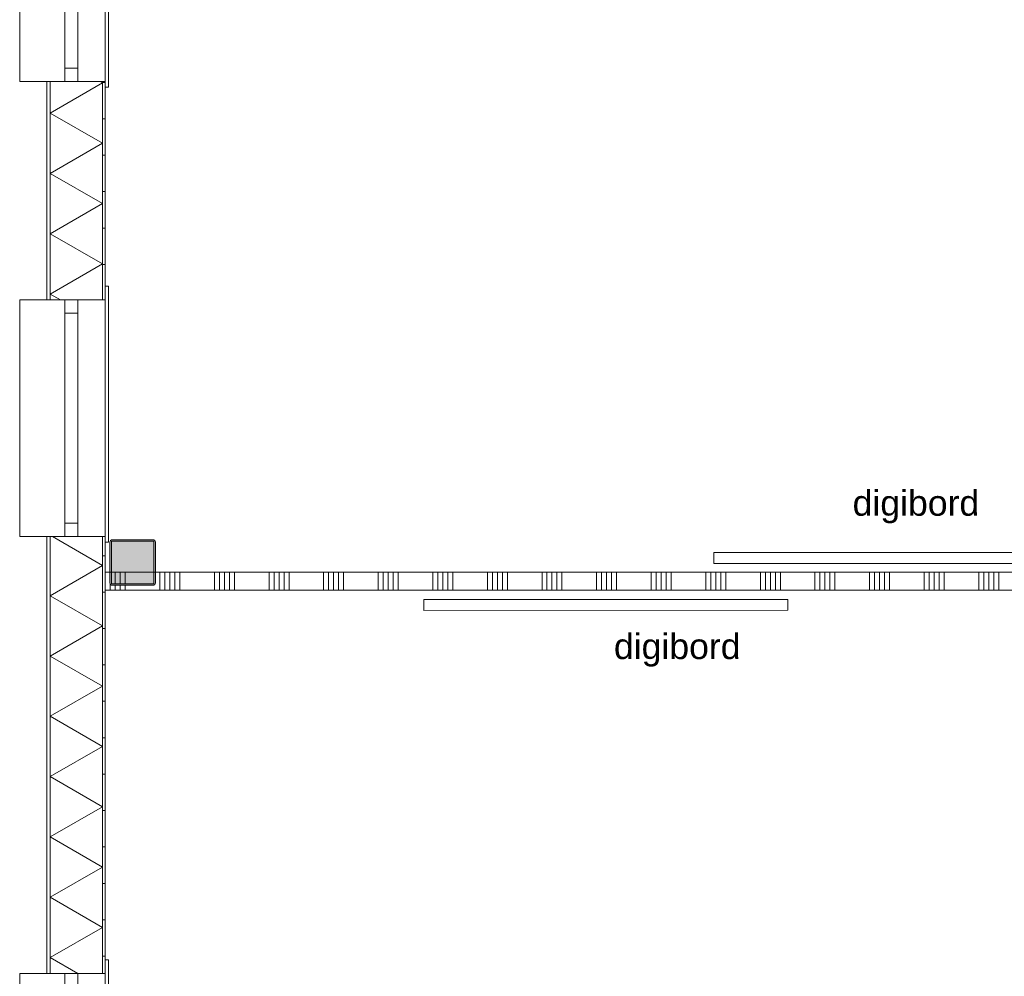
# Model space of a CAD drawing. Header units: millimetres. Extents: x -850 to 154668, y -80343 to 71019.
# Tile 4 of 147: x -470 to 4940, y 24090 to 29345. Entities that reach past the tile are written whole.
import ezdxf

# ---------------------------------------------------------------- set-up
doc = ezdxf.new("R2010")
doc.units = ezdxf.units.MM
doc.header["$MEASUREMENT"] = 0
for name, color, linetype in [('New_21 Buitenwanden', 7, 'Continuous'), ('New_21 Buitenwanden Doorsnede-arcering', 7, 'Continuous'), ('New_21 Buitenwanden Laagscheidingslijnen', 7, 'Continuous'), ('New_21 Buitenwanden Ramen', 7, 'Continuous'), ('New_22 NC Binnenwanden', 7, 'Continuous'), ('New_22 NC Binnenwanden Doorsnede-arcering', 7, 'Continuous'), ('New_22 NC Binnenwanden Laagscheidingslijnen', 7, 'Continuous'), ('New_23 Vloeren', 7, 'Continuous'), ('New_72 Vaste Inrichting', 7, 'Continuous'), ('New_info tekst digiborden', 7, 'Continuous'), ('New_Z Ruimtefuncties Zone omranding', 7, 'Continuous'), ('S-COLS-____-OTLN.RVT S', 7, 'Continuous'), ('S-COLS-____-OTLN.RVT S 2D arcering', 7, 'Continuous')]:
    doc.layers.add(name, color=color, linetype=linetype)
doc.styles.add('GENERATED_STYLE_1', font='arial.ttf')
pattern_1 = [(1e-14, (0, 0), (0, 200), [])]

# ---------------------------------------------------------------- blocks, each defined once
blk = doc.blocks.new('Slab_1_1', base_point=(0, 17060))
at = {"layer": 'New_23 Vloeren', "color": 7, "linetype": 'Continuous', "lineweight": 0, "flags": 128}
blk.add_lwpolyline([(0, 17060), (25600, 17060), (25600, 17539.8), (30060, 17539.8), (30060, 0), (44257.3, 0), (99110, 0), (99110, 26125), (78570.2, 26125), (78570.2, 30220), (61804.1, 30220), (61804.1, 33195.8), (50070.2, 33195.8), (50070.2, 36555.1), (42600, 36555.1), (42600, 38994.9), (31200.9, 38994.9), (31200.9, 49880), (25600, 49880), (25600, 70460), (0, 70460)], close=True, dxfattribs=at)
blk = doc.blocks.new('*X12')
at = {"layer": 'New_22 NC Binnenwanden Doorsnede-arcering', "color": 254, "linetype": 'Continuous', "lineweight": 0, "true_color": 0xe9ebeb}
for p, q in [((300, 26310), (300, 26210)), ((327.4, 26310), (327.4, 26210)), ((354.9, 26310), (354.9, 26210)), ((382.3, 26310), (382.3, 26210)), ((409.7, 26310), (409.7, 26210)), ((600, 26310), (600, 26210)), ((627.4, 26310), (627.4, 26210)), ((654.9, 26310), (654.9, 26210)), ((682.3, 26310), (682.3, 26210)), ((709.7, 26310), (709.7, 26210)), ((900, 26310), (900, 26210)), ((927.4, 26310), (927.4, 26210)), ((954.9, 26310), (954.9, 26210)), ((982.3, 26310), (982.3, 26210)), ((1009.7, 26310), (1009.7, 26210)), ((1200, 26310), (1200, 26210)), ((1227.4, 26310), (1227.4, 26210)), ((1254.9, 26310), (1254.9, 26210)), ((1282.3, 26310), (1282.3, 26210)), ((1309.7, 26310), (1309.7, 26210)), ((1500, 26310), (1500, 26210)), ((1527.4, 26310), (1527.4, 26210)), ((1554.9, 26310), (1554.9, 26210)), ((1582.3, 26310), (1582.3, 26210)), ((1609.7, 26310), (1609.7, 26210)), ((1800, 26310), (1800, 26210)), ((1827.4, 26310), (1827.4, 26210)), ((1854.9, 26310), (1854.9, 26210)), ((1882.3, 26310), (1882.3, 26210)), ((1909.7, 26310), (1909.7, 26210)), ((2100, 26310), (2100, 26210)), ((2127.4, 26310), (2127.4, 26210)), ((2154.9, 26310), (2154.9, 26210)), ((2182.3, 26310), (2182.3, 26210)), ((2209.7, 26310), (2209.7, 26210)), ((2400, 26310), (2400, 26210)), ((2427.4, 26310), (2427.4, 26210)), ((2454.9, 26310), (2454.9, 26210)), ((2482.3, 26310), (2482.3, 26210)), ((2509.7, 26310), (2509.7, 26210)), ((2700, 26310), (2700, 26210)), ((2727.4, 26310), (2727.4, 26210)), ((2754.9, 26310), (2754.9, 26210)), ((2782.3, 26310), (2782.3, 26210)), ((2809.7, 26310), (2809.7, 26210)), ((3000, 26310), (3000, 26210)), ((3027.4, 26310), (3027.4, 26210)), ((3054.9, 26310), (3054.9, 26210)), ((3082.3, 26310), (3082.3, 26210)), ((3109.7, 26310), (3109.7, 26210)), ((3300, 26310), (3300, 26210)), ((3327.4, 26310), (3327.4, 26210)), ((3354.9, 26310), (3354.9, 26210)), ((3382.3, 26310), (3382.3, 26210)), ((3409.7, 26310), (3409.7, 26210)), ((3600, 26310), (3600, 26210)), ((3627.4, 26310), (3627.4, 26210)), ((3654.9, 26310), (3654.9, 26210)), ((3682.3, 26310), (3682.3, 26210)), ((3709.7, 26310), (3709.7, 26210)), ((3900, 26310), (3900, 26210)), ((3927.4, 26310), (3927.4, 26210)), ((3954.9, 26310), (3954.9, 26210)), ((3982.3, 26310), (3982.3, 26210)), ((4009.7, 26310), (4009.7, 26210)), ((4200, 26310), (4200, 26210)), ((4227.4, 26310), (4227.4, 26210)), ((4254.9, 26310), (4254.9, 26210)), ((4282.3, 26310), (4282.3, 26210)), ((4309.7, 26310), (4309.7, 26210)), ((4500, 26310), (4500, 26210)), ((4527.4, 26310), (4527.4, 26210)), ((4554.9, 26310), (4554.9, 26210)), ((4582.3, 26310), (4582.3, 26210)), ((4609.7, 26310), (4609.7, 26210)), ((4800, 26310), (4800, 26210)), ((4827.4, 26310), (4827.4, 26210)), ((4854.9, 26310), (4854.9, 26210)), ((4882.3, 26310), (4882.3, 26210)), ((4909.7, 26310), (4909.7, 26210)), ((5100, 26310), (5100, 26210)), ((5127.4, 26310), (5127.4, 26210)), ((5154.9, 26310), (5154.9, 26210)), ((5182.3, 26310), (5182.3, 26210)), ((5209.7, 26310), (5209.7, 26210)), ((5400, 26310), (5400, 26210)), ((5427.4, 26310), (5427.4, 26210)), ((5454.9, 26310), (5454.9, 26210)), ((5482.3, 26310), (5482.3, 26210)), ((5509.7, 26310), (5509.7, 26210)), ((5700, 26310), (5700, 26210)), ((5727.4, 26310), (5727.4, 26210)), ((5754.9, 26310), (5754.9, 26210)), ((5782.3, 26310), (5782.3, 26210)), ((5809.7, 26310), (5809.7, 26210)), ((6000, 26310), (6000, 26210)), ((6027.4, 26310), (6027.4, 26210)), ((6054.9, 26310), (6054.9, 26210)), ((6082.3, 26310), (6082.3, 26210)), ((6109.7, 26310), (6109.7, 26210)), ((6300, 26310), (6300, 26210)), ((6327.4, 26310), (6327.4, 26210)), ((6354.9, 26310), (6354.9, 26210)), ((6382.3, 26310), (6382.3, 26210)), ((6409.7, 26310), (6409.7, 26210)), ((6600, 26310), (6600, 26210)), ((6627.4, 26310), (6627.4, 26210)), ((6654.9, 26310), (6654.9, 26210)), ((6682.3, 26310), (6682.3, 26210)), ((6709.7, 26310), (6709.7, 26210)), ((6900, 26310), (6900, 26210)), ((6927.4, 26310), (6927.4, 26210)), ((6954.9, 26310), (6954.9, 26210)), ((6982.3, 26310), (6982.3, 26210)), ((7009.7, 26310), (7009.7, 26210)), ((7200, 26310), (7200, 26210)), ((7227.4, 26310), (7227.4, 26210)), ((7254.9, 26310), (7254.9, 26210)), ((7282.3, 26310), (7282.3, 26210)), ((7309.7, 26310), (7309.7, 26210)), ((7500, 26310), (7500, 26210)), ((7527.4, 26310), (7527.4, 26210)), ((7554.9, 26310), (7554.9, 26210)), ((7582.3, 26310), (7582.3, 26210)), ((7609.7, 26310), (7609.7, 26210)), ((7800, 26310), (7800, 26210)), ((7827.4, 26310), (7827.4, 26210)), ((7854.9, 26310), (7854.9, 26210)), ((7882.3, 26310), (7882.3, 26210)), ((7909.7, 26310), (7909.7, 26210)), ((8100, 26310), (8100, 26210)), ((8127.4, 26310), (8127.4, 26210)), ((8154.9, 26310), (8154.9, 26210)), ((8182.3, 26310), (8182.3, 26210)), ((8209.7, 26310), (8209.7, 26210)), ((8400, 26310), (8400, 26210)), ((8427.4, 26310), (8427.4, 26210)), ((8454.9, 26310), (8454.9, 26210)), ((8482.3, 26310), (8482.3, 26210)), ((8509.7, 26310), (8509.7, 26210)), ((27.4, 26245.1), (27.4, 26210)), ((54.9, 26235), (54.9, 26210)), ((82.3, 26235), (82.3, 26210)), ((109.7, 26235), (109.7, 26210)), ((8700, 26235), (8700, 26210)), ((8727.4, 26235), (8727.4, 26210)), ((8754.9, 26235), (8754.9, 26210)), ((8782.3, 26235), (8782.3, 26210)), ((8809.7, 26235.3), (8809.7, 26210))]:
    blk.add_line(p, q, dxfattribs=at)
blk = doc.blocks.new('*X13')
at = {"layer": 'New_22 NC Binnenwanden Doorsnede-arcering', "color": 254, "linetype": 'Continuous', "lineweight": 0, "true_color": 0xe9ebeb}
for p, q in [((8700, 26310), (8700, 26243)), ((8727.4, 26310), (8727.4, 26243)), ((8754.9, 26310), (8754.9, 26243)), ((8782.3, 26310), (8782.3, 26243)), ((8809.7, 26310), (8809.7, 26243.3))]:
    blk.add_line(p, q, dxfattribs=at)
blk = doc.blocks.new('*X14')
at = {"layer": 'New_22 NC Binnenwanden Doorsnede-arcering', "color": 254, "linetype": 'Continuous', "lineweight": 0, "true_color": 0xe9ebeb}
for p, q in [((54.9, 26310), (54.9, 26243)), ((82.3, 26310), (82.3, 26243)), ((109.7, 26310), (109.7, 26243))]:
    blk.add_line(p, q, dxfattribs=at)
blk = doc.blocks.new('Wall_1_1', base_point=(8950, 26260))
at = {"layer": 'New_22 NC Binnenwanden', "color": 8, "linetype": 'Continuous', "lineweight": 0, "true_color": 0x778488, "flags": 128}
for points in [[(25, 26310), (0, 26310)], [(0, 26210), (0, 26310)], [(267, 26310), (33, 26310)], [(8575, 26310), (275, 26310)], [(8817, 26310), (8583, 26310)], [(8850, 26310), (8825, 26310)], [(0, 26210), (6100, 26210)], [(6200, 26210), (8850, 26210)]]:
    blk.add_lwpolyline(points, dxfattribs=at)
at = {"layer": 'New_22 NC Binnenwanden Laagscheidingslijnen', "color": 8, "linetype": 'Continuous', "lineweight": 0, "true_color": 0x778488}
blk.add_line((8850, 26310), (8850, 26210), dxfattribs=at)
at = {"layer": 'New_22 NC Binnenwanden', "color": 8, "lineweight": 0, "true_color": 0x778488}
for name in ['*X12', '*X14', '*X13']:
    blk.add_blockref(name, (0, 0), dxfattribs=at)
blk = doc.blocks.new('*X1261')
at = {"layer": 'New_21 Buitenwanden Doorsnede-arcering', "linetype": 'Continuous', "lineweight": 0, "true_color": 0xe9ebeb}
for points in [[(-302.2, 29005), (-302.2, 28950), (-302.1, 28950), (-302.1, 29005)], [(-302.2, 28650), (-302.1, 28650), (-302.1, 28800), (-302.2, 28800)], [(-302.2, 28350), (-302.1, 28350), (-302.1, 28500), (-302.2, 28500)], [(-302.2, 28050), (-302.1, 28050), (-302.1, 28200), (-302.2, 28200)], [(-302.2, 27805), (-302.1, 27805), (-302.1, 27900), (-302.2, 27900)]]:
    blk.add_hatch(color=254, dxfattribs=at).paths.add_polyline_path(points)
blk = doc.blocks.new('*X1262')
at = {"layer": 'New_21 Buitenwanden Doorsnede-arcering', "linetype": 'Continuous', "lineweight": 0, "true_color": 0xe9ebeb}
for points in [[(-302.2, 26250), (-302.1, 26250), (-302.1, 26400), (-302.2, 26400)], [(-302.2, 25950), (-302.1, 25950), (-302.1, 26100), (-302.2, 26100)], [(-302.2, 25650), (-302.1, 25650), (-302.1, 25800), (-302.2, 25800)], [(-302.2, 25350), (-302.1, 25350), (-302.1, 25500), (-302.2, 25500)], [(-302.2, 25050), (-302.1, 25050), (-302.1, 25200), (-302.2, 25200)], [(-302.2, 24750), (-302.1, 24750), (-302.1, 24900), (-302.2, 24900)], [(-302.2, 24450), (-302.1, 24450), (-302.1, 24600), (-302.2, 24600)], [(-302.2, 24150), (-302.1, 24150), (-302.1, 24300), (-302.2, 24300)]]:
    blk.add_hatch(color=254, dxfattribs=at).paths.add_polyline_path(points)
blk = doc.blocks.new('*X1268')
at = {"layer": 'New_21 Buitenwanden Doorsnede-arcering', "linetype": 'Continuous', "lineweight": 0, "true_color": 0xe9ebeb}
for points in [[(-15.1, 26250), (-15, 26250), (-15, 26400), (-15.1, 26400)], [(-15.1, 25950), (-15, 25950), (-15, 26100), (-15.1, 26100)], [(-15.1, 25650), (-15, 25650), (-15, 25800), (-15.1, 25800)], [(-15.1, 25350), (-15, 25350), (-15, 25500), (-15.1, 25500)], [(-15.1, 25050), (-15, 25050), (-15, 25200), (-15.1, 25200)], [(-15.1, 24750), (-15, 24750), (-15, 24900), (-15.1, 24900)], [(-15.1, 24450), (-15, 24450), (-15, 24600), (-15.1, 24600)], [(-15.1, 24150), (-15, 24150), (-15, 24300), (-15.1, 24300)]]:
    blk.add_hatch(color=254, dxfattribs=at).paths.add_polyline_path(points)
blk = doc.blocks.new('*X1269')
at = {"layer": 'New_21 Buitenwanden Doorsnede-arcering', "linetype": 'Continuous', "lineweight": 0, "true_color": 0xe9ebeb}
for points in [[(-15.1, 28950), (-15, 28950), (-15, 29005), (-15.1, 29005)], [(-15.1, 28650), (-15, 28650), (-15, 28800), (-15.1, 28800)], [(-15.1, 28350), (-15, 28350), (-15, 28500), (-15.1, 28500)], [(-15.1, 28050), (-15, 28050), (-15, 28200), (-15.1, 28200)], [(-15.1, 27805), (-15, 27805), (-15, 27900), (-15.1, 27900)]]:
    blk.add_hatch(color=254, dxfattribs=at).paths.add_polyline_path(points)
blk = doc.blocks.new('*X1274')
at = {"layer": 'New_21 Buitenwanden Doorsnede-arcering', "color": 254, "linetype": 'Continuous', "lineweight": 0, "true_color": 0xe9ebeb}
for p, q in [((-28.2, 29005), (-15.1, 28997.4)), ((-302.1, 28831.7), (-15.1, 28997.4)), ((-302.1, 28831.7), (-15.1, 28666)), ((-302.1, 28500.3), (-15.1, 28666)), ((-302.1, 28500.3), (-15.1, 28334.6)), ((-302.1, 28168.9), (-15.1, 28334.6)), ((-302.1, 28168.9), (-15.1, 28003.2)), ((-302.1, 27837.5), (-15.1, 28003.2)), ((-302.1, 27837.5), (-245.8, 27805))]:
    blk.add_line(p, q, dxfattribs=at)
blk = doc.blocks.new('*X1275')
at = {"layer": 'New_21 Buitenwanden Doorsnede-arcering', "color": 254, "linetype": 'Continuous', "lineweight": 0, "true_color": 0xe9ebeb}
for p, q in [((-290.1, 26505), (-15.1, 26346.2)), ((-302.1, 26180.5), (-15.1, 26346.2)), ((-302.1, 26180.5), (-15.1, 26014.8)), ((-302.1, 25849.1), (-15.1, 26014.8)), ((-302.1, 25849.1), (-15.1, 25683.4)), ((-302.1, 25517.7), (-15.1, 25683.4)), ((-302.1, 25517.7), (-15.1, 25352)), ((-302.1, 25186.3), (-15.1, 25352)), ((-302.1, 25186.3), (-15.1, 25020.6)), ((-302.1, 24854.9), (-15.1, 25020.6)), ((-302.1, 24854.9), (-15.1, 24689.2)), ((-302.1, 24523.5), (-15.1, 24689.2)), ((-302.1, 24523.5), (-15.1, 24357.8)), ((-302.1, 24192.1), (-15.1, 24357.8)), ((-302.1, 24192.1), (-151.2, 24105))]:
    blk.add_line(p, q, dxfattribs=at)
blk = doc.blocks.new('R1 22_7')
at = {"layer": 'New_21 Buitenwanden Ramen', "color": 1, "linetype": 'Continuous', "lineweight": 0}
for p, q in [((-725, 150.2), (-725, 168.2)), ((-725, 168.2), (680, 168.2)), ((680, 168.2), (680, 150.2)), ((-650, 150.2), (-680, 150.2)), ((-650, 150.2), (-680, 150.2)), ((-650, 135.2), (-650, 150.2)), ((-650, 135.2), (-650, 150.2)), ((-650, 0), (-650, 135.1)), ((-650, 0), (-650, 135.1)), ((650, 135.2), (650, 150.2)), ((650, 135.2), (650, 150.2)), ((650, 150.2), (680, 150.2)), ((650, 150.2), (680, 150.2)), ((650, 0), (650, 135.1)), ((650, 0), (650, 135.1)), ((-650, 0), (-577, 0)), ((-650, -72), (-650, 0)), ((-650, -72), (-650, 0)), ((-577, 0), (-577, -72)), ((-577, 0), (577, 0)), ((577, -72), (577, 0)), ((577, 0), (650, 0)), ((650, -72), (650, 0)), ((650, -72), (650, 0)), ((-577, -72), (-650, -72)), ((-650, -152), (-650, -72)), ((577, -72), (-577, -72)), ((650, -72), (577, -72)), ((650, -152), (650, -72)), ((-650, -170), (-650, -320)), ((650, -320), (650, -170)), ((-650, -320), (650, -320))]:
    blk.add_line(p, q, dxfattribs=at)
at = {"layer": 'New_21 Buitenwanden Ramen', "color": 9, "linetype": 'Continuous', "lineweight": 0}
for p, q in [((-650, 150.2), (650, 150.2)), ((-650, 135.1), (-650, 135.2)), ((-650, 135.1), (-650, 135.2)), ((650, 135.1), (650, 135.2)), ((650, 135.1), (650, 135.2)), ((-650, -170), (-650, -152)), ((650, -170), (650, -152))]:
    blk.add_line(p, q, dxfattribs=at)
blk = doc.blocks.new('Wall_211_1', base_point=(0, 39380))
at = {"layer": 'New_21 Buitenwanden Doorsnede-arcering', "linetype": 'Continuous', "lineweight": 0, "true_color": 0xe9ebeb}
h = blk.add_hatch(dxfattribs=at)
h.set_pattern_fill('930_Lijnen_vert_200_0001', color=254, style=0, pattern_type=2)
h.set_pattern_definition(pattern_1)
h.paths.add_polyline_path([(-15, 27805), (0, 27805), (0, 29005), (-15, 29005)])
h = blk.add_hatch(dxfattribs=at)
h.set_pattern_fill('930_Lijnen_vert_200_0001', color=254, style=0, pattern_type=2)
h.set_pattern_definition(pattern_1)
h.paths.add_polyline_path([(-15, 24105), (0, 24105), (0, 26505), (-15, 26505)])
at = {"layer": 'New_21 Buitenwanden', "color": 8, "linetype": 'Continuous', "lineweight": 0, "true_color": 0x778488}
for p, q in [((-320.2, 29005), (-302.2, 29005)), ((-302.2, 29005), (-222.2, 29005)), ((-222.2, 29005), (-150.2, 29005)), ((-150.2, 29005), (-15.1, 29005)), ((-15.1, 29005), (-15, 29005)), ((-15, 29005), (0, 29005)), ((0, 29005), (0, 28975)), ((0, 27805), (0, 27835)), ((-320.2, 27805), (-302.2, 27805)), ((-302.2, 27805), (-222.2, 27805)), ((-222.2, 27805), (-150.2, 27805)), ((-150.2, 27805), (-15.1, 27805)), ((-15.1, 27805), (-15, 27805)), ((-15, 27805), (0, 27805)), ((-320.2, 26505), (-302.2, 26505)), ((-302.2, 26505), (-222.2, 26505)), ((-222.2, 26505), (-150.2, 26505)), ((-150.2, 26505), (-15.1, 26505)), ((-15.1, 26505), (-15, 26505)), ((-15, 26505), (0, 26505)), ((0, 26505), (0, 26475)), ((0, 24105), (0, 24135)), ((-320.2, 24105), (-302.2, 24105)), ((-302.2, 24105), (-222.2, 24105)), ((-222.2, 24105), (-150.2, 24105)), ((-150.2, 24105), (-15.1, 24105)), ((-15.1, 24105), (-15, 24105)), ((-15, 24105), (0, 24105))]:
    blk.add_line(p, q, dxfattribs=at)
at = {"layer": 'New_21 Buitenwanden', "color": 8, "linetype": 'Continuous', "lineweight": 0, "true_color": 0x778488, "flags": 128}
for points in [[(-320.2, 29005), (-320.2, 27805)], [(0, 27805), (0, 29005)], [(-320.2, 26505), (-320.2, 24105)], [(0, 24105), (0, 26505)]]:
    blk.add_lwpolyline(points, dxfattribs=at)
at = {"layer": 'New_21 Buitenwanden Laagscheidingslijnen', "color": 8, "linetype": 'Continuous', "lineweight": 0, "true_color": 0x778488}
for p, q in [((-302.2, 29005), (-302.2, 27805)), ((-302.1, 29005), (-302.1, 27805)), ((-15.1, 27805), (-15.1, 29005)), ((-15, 27805), (-15, 29005)), ((-302.2, 26505), (-302.2, 24105)), ((-302.1, 26505), (-302.1, 24105)), ((-15.1, 24105), (-15.1, 26505)), ((-15, 24105), (-15, 26505))]:
    blk.add_line(p, q, dxfattribs=at)
at = {"layer": 'New_21 Buitenwanden', "color": 8, "lineweight": 0, "true_color": 0x778488}
for name in ['*X1261', '*X1274', '*X1269', '*X1275', '*X1262', '*X1268']:
    blk.add_blockref(name, (0, 0), dxfattribs=at)
at = {"layer": 'New_21 Buitenwanden Ramen', "color": 1, "linetype": 'Continuous', "lineweight": 0, "zscale": 1000, "rotation": 270}
for p in [(-150.2, 29655), (-150.2, 27155), (-150.2, 23455)]:
    blk.add_blockref('R1 22_7', p, dxfattribs=at)
blk = doc.blocks.new('Notitiebord 22 KM')
at = {"layer": 'New_72 Vaste Inrichting', "color": 253, "linetype": 'Continuous', "lineweight": 0, "true_color": 0x99a3a6}
for p, q in [((2000, 60), (0, 60)), ((0, 60), (0, 0)), ((2000, 0), (2000, 60)), ((0, 0), (2000, 0))]:
    blk.add_line(p, q, dxfattribs=at)
blk = doc.blocks.new('Column 4[4]_1', base_point=(0.5, 3))
at = {"layer": 'S-COLS-____-OTLN.RVT S 2D arcering', "linetype": 'Continuous', "lineweight": 0, "true_color": 0x778488}
h = blk.add_hatch(color=8, dxfattribs=at)
h.paths.add_polyline_path([(25.5, 26251), (26.5, 26246), (29.3, 26241.8), (33.5, 26238.9), (38.5, 26238), (262.5, 26238), (267.5, 26238.9), (271.7, 26241.8), (274.5, 26246), (275.5, 26251), (275.5, 26475), (274.5, 26479.9), (271.7, 26484.1), (267.5, 26487), (262.5, 26488), (38.5, 26488), (33.5, 26487), (29.3, 26484.1), (26.5, 26479.9), (25.5, 26475)])
h.paths.add_polyline_path([(262.5, 26246), (38.5, 26246), (36.6, 26246.3), (35, 26247.4), (33.9, 26249), (33.5, 26251), (33.5, 26475), (33.9, 26476.9), (35, 26478.5), (36.6, 26479.6), (38.5, 26480), (262.5, 26480), (264.4, 26479.6), (266.1, 26478.5), (267.1, 26476.9), (267.5, 26475), (267.5, 26251), (267.1, 26249), (266.1, 26247.4), (264.4, 26246.3)], flags=0)
blk.add_hatch(color=8, dxfattribs=at).paths.add_polyline_path([(262.5, 26480), (38.5, 26480), (36.6, 26479.6), (35, 26478.5), (33.9, 26476.9), (33.5, 26475), (33.5, 26251), (33.9, 26249), (35, 26247.4), (36.6, 26246.3), (38.5, 26246), (262.5, 26246), (264.4, 26246.3), (266.1, 26247.4), (267.1, 26249), (267.5, 26251), (267.5, 26475), (267.1, 26476.9), (266.1, 26478.5), (264.4, 26479.6)])
at = {"layer": 'S-COLS-____-OTLN.RVT S', "color": 1, "linetype": 'Continuous', "lineweight": 0}
for p, q in [((26.5, 26479.9), (25.5, 26475)), ((25.5, 26475), (25.5, 26251)), ((29.3, 26484.1), (26.5, 26479.9)), ((33.5, 26487), (29.3, 26484.1)), ((38.5, 26488), (33.5, 26487)), ((33.5, 26475), (33.9, 26476.9)), ((33.5, 26251), (33.5, 26475)), ((33.9, 26476.9), (35, 26478.5)), ((35, 26478.5), (36.6, 26479.6)), ((36.6, 26479.6), (38.5, 26480)), ((262.5, 26488), (38.5, 26488)), ((38.5, 26480), (262.5, 26480)), ((267.5, 26487), (262.5, 26488)), ((262.5, 26480), (264.4, 26479.6)), ((264.4, 26479.6), (266.1, 26478.5)), ((266.1, 26478.5), (267.1, 26476.9)), ((267.1, 26476.9), (267.5, 26475)), ((271.7, 26484.1), (267.5, 26487)), ((267.5, 26475), (267.5, 26251)), ((274.5, 26479.9), (271.7, 26484.1)), ((275.5, 26475), (274.5, 26479.9)), ((275.5, 26251), (275.5, 26475)), ((25.5, 26251), (26.5, 26246)), ((26.5, 26246), (29.3, 26241.8)), ((29.3, 26241.8), (33.5, 26238.9)), ((33.9, 26249), (33.5, 26251)), ((35, 26247.4), (33.9, 26249)), ((36.6, 26246.3), (35, 26247.4)), ((38.5, 26246), (36.6, 26246.3)), ((262.5, 26246), (38.5, 26246)), ((264.4, 26246.3), (262.5, 26246)), ((266.1, 26247.4), (264.4, 26246.3)), ((267.1, 26249), (266.1, 26247.4)), ((267.5, 26251), (267.1, 26249)), ((267.5, 26238.9), (271.7, 26241.8)), ((271.7, 26241.8), (274.5, 26246)), ((274.5, 26246), (275.5, 26251)), ((33.5, 26238.9), (38.5, 26238)), ((38.5, 26238), (262.5, 26238)), ((262.5, 26238), (267.5, 26238.9))]:
    blk.add_line(p, q, dxfattribs=at)

msp = doc.modelspace()

# ---------------------------------------------------------------- linework, layer by layer
at = {"layer": 'New_Z Ruimtefuncties Zone omranding', "color": 231, "linetype": 'Continuous', "lineweight": 0, "true_color": 0xf9acba, "flags": 128}
for points in [[(0, 33710), (0, 31135), (0, 26310), (275, 26310), (8575, 26310), (8847.9, 26310), (8847.9, 31110), (8547.2, 31110), (8547.2, 31410), (5900, 31410), (5900, 34310), (3000, 34310), (3000, 33709.9), (2700, 33710)], [(0, 17060), (275, 17060), (5500, 17060), (5500, 21500), (6100, 21500), (6100, 26210), (0, 26210), (0, 21335)]]:
    msp.add_lwpolyline(points, close=True, dxfattribs=at)

# ---------------------------------------------------------------- block references
at = {"layer": 'New_21 Buitenwanden', "color": 8, "lineweight": 0, "true_color": 0x778488}
msp.add_blockref('Wall_211_1', (0, 39380), dxfattribs=at)
at = {"layer": 'New_22 NC Binnenwanden', "color": 8, "lineweight": 0, "true_color": 0x778488}
msp.add_blockref('Wall_1_1', (8950, 26260), dxfattribs=at)
at = {"layer": 'New_23 Vloeren', "color": 7, "linetype": 'Continuous', "lineweight": 0}
msp.add_blockref('Slab_1_1', (0, 17060), dxfattribs=at)
at = {"layer": 'New_72 Vaste Inrichting', "color": 1, "linetype": 'Continuous', "lineweight": 0, "zscale": 1000, "rotation": 359.9992174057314}
msp.add_blockref('Notitiebord 22 KM', (3344.8, 26358.2), dxfattribs=at)
at = {"layer": 'New_72 Vaste Inrichting', "color": 1, "linetype": 'Continuous', "lineweight": 0, "xscale": -0.9999999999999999, "zscale": 1000, "rotation": 180.0007825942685}
msp.add_blockref('Notitiebord 22 KM', (1750, 26160), dxfattribs=at)
at = {"layer": 'S-COLS-____-OTLN.RVT S', "color": 1, "linetype": 'Continuous', "lineweight": 0}
msp.add_blockref('Column 4[4]_1', (0.5, 3), dxfattribs=at)

# ---------------------------------------------------------------- texts
at = {"layer": 'New_info tekst digiborden', "color": 2, "linetype": 'Continuous', "lineweight": 0, "char_height": 140, "attachment_point": 4, "style": 'GENERATED_STYLE_1'}
for insert in [(4106.8, 26668.7), (2795.2, 25881.3)]:
    msp.add_mtext('\\A1;{\\pql;\\fArial|b0|i0|c0|p38;digibord}', dxfattribs=dict(at, insert=insert))

doc.saveas('drawing.dxf')
